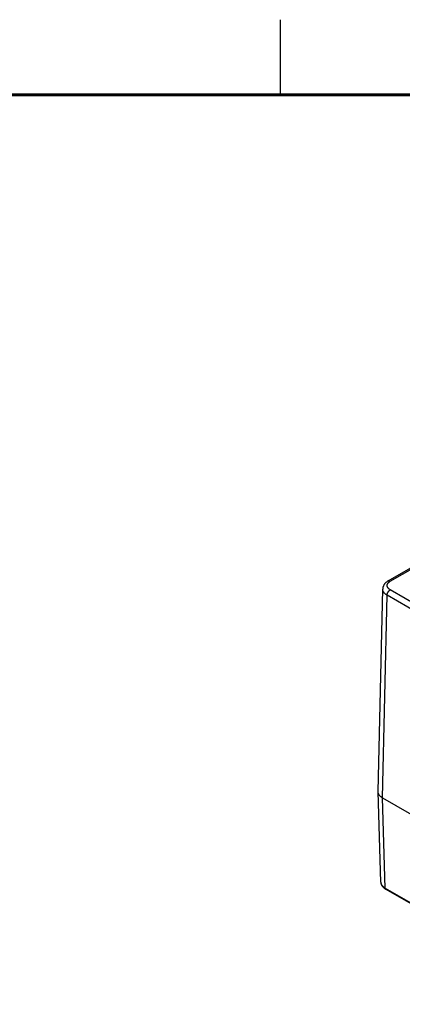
# Model space of a CAD drawing. Header units: inches. Extents: x 0 to 34, y 0 to 22.
# Tile 59 of 116: x 19.5 to 22.1, y 15.4 to 22. Entities that reach past the tile are written whole.
import ezdxf

# ---------------------------------------------------------------- set-up
doc = ezdxf.new("R2010")
doc.units = ezdxf.units.IN
doc.header["$LTSCALE"] = 1.87
doc.header["$MEASUREMENT"] = 0
doc.layers.get('0').update_dxf_attribs({"linetype": 'CONTINUOUS'})

msp = doc.modelspace()

# ---------------------------------------------------------------- linework, layer by layer
at = {"color": 2, "linetype": 'CONTINUOUS'}
msp.add_line((21.25, 22), (21.25, 21.5), dxfattribs=at)
at = {"color": 7, "linetype": 'CONTINUOUS'}
for p, q in [((21.9669, 18.2626), (24.258, 19.5854)), ((21.9819, 18.2611), (24.273, 19.5839)), ((21.9007, 16.8601), (21.9314, 18.2092)), ((21.93, 16.8186), (21.9607, 18.1674)), ((22.167, 18.0483), (21.9607, 18.1674)), ((22.1813, 18.0888), (21.9819, 18.2039)), ((21.9007, 16.8583), (21.9007, 16.8601)), ((21.9189, 16.2573), (21.9007, 16.8583)), ((21.9481, 16.2176), (21.93, 16.8186)), ((21.93, 16.8186), (28.5933, 12.9713)), ((21.9481, 16.2176), (29.3836, 11.9245)), ((21.9512, 16.2109), (29.3867, 11.9178))]:
    msp.add_line(p, q, dxfattribs=at)
at = {"color": 7, "linetype": 'CONTINUOUS', "const_width": 0.02}
msp.add_lwpolyline([(33.5, 21.5), (0.5, 21.5)], dxfattribs=at)
at = {"color": 7, "linetype": 'CONTINUOUS'}
for points in [[(21.9669, 18.2626), (21.964, 18.2609), (21.9611, 18.2589), (21.9583, 18.257), (21.9556, 18.2549), (21.9531, 18.2527), (21.9507, 18.2505), (21.9484, 18.2483), (21.9463, 18.246), (21.9443, 18.2436), (21.9425, 18.2412), (21.9408, 18.2388), (21.9393, 18.2363), (21.9379, 18.2339), (21.9367, 18.2314), (21.9356, 18.2289), (21.9346, 18.2263), (21.9338, 18.2238), (21.933, 18.2212), (21.9325, 18.2187), (21.932, 18.2161), (21.9317, 18.2135), (21.9315, 18.2109), (21.9314, 18.2092)], [(21.9189, 16.2573), (21.9189, 16.2558), (21.9191, 16.2534), (21.9195, 16.2511), (21.92, 16.2488), (21.9206, 16.2464), (21.9213, 16.2441), (21.9222, 16.2418), (21.9232, 16.2395), (21.9243, 16.2372), (21.9256, 16.235), (21.927, 16.2327), (21.9286, 16.2305), (21.9303, 16.2283), (21.9321, 16.2261), (21.9341, 16.224), (21.9362, 16.222), (21.9384, 16.2199), (21.9408, 16.218), (21.9433, 16.2161), (21.9459, 16.2143), (21.9486, 16.2125), (21.9512, 16.2109)]]:
    msp.add_lwpolyline(points, dxfattribs=at)
for points, knots in [([(21.9819, 18.2039), (21.9811, 18.2044), (21.9795, 18.2054), (21.9773, 18.2069), (21.9752, 18.2084), (21.9732, 18.21), (21.9714, 18.2117), (21.9691, 18.214), (21.9672, 18.2164), (21.9655, 18.2189), (21.9644, 18.2208), (21.9635, 18.2227), (21.9627, 18.2246), (21.9621, 18.2266), (21.9617, 18.2285), (21.9614, 18.2305), (21.9614, 18.2325), (21.9614, 18.2345), (21.9617, 18.2365), (21.9621, 18.2385), (21.9627, 18.2404), (21.9635, 18.2424), (21.9644, 18.2443), (21.9655, 18.2462), (21.9671, 18.2487), (21.9691, 18.2511), (21.9714, 18.2533), (21.9732, 18.255), (21.9752, 18.2566), (21.9773, 18.2582), (21.9795, 18.2597), (21.9811, 18.2606), (21.9819, 18.2611)], [0, 0, 0, 0, 0.037619, 0.074285, 0.109986, 0.14472, 0.178495, 0.211327, 0.274259, 0.304482, 0.333949, 0.362736, 0.390934, 0.418645, 0.44598, 0.47306, 0.50001, 0.526961, 0.55404, 0.581374, 0.609083, 0.63728, 0.666065, 0.695529, 0.72575, 0.788679, 0.821509, 0.855282, 0.890016, 0.925716, 0.962381, 1, 1, 1, 1]), ([(21.9669, 18.2626), (21.9671, 18.2627), (21.9676, 18.263), (21.9684, 18.2633), (21.9693, 18.2636), (21.9701, 18.2638), (21.971, 18.2639), (21.9722, 18.264), (21.9738, 18.264), (21.9758, 18.2636), (21.9778, 18.263), (21.9799, 18.2622), (21.9812, 18.2615), (21.9819, 18.2611)], [0, 0, 0, 0, 0.05391, 0.108078, 0.162756, 0.218186, 0.274591, 0.332174, 0.451499, 0.577386, 0.710574, 0.851432, 1, 1, 1, 1]), ([(21.9607, 18.1674), (21.9584, 18.1688), (21.9551, 18.1709), (21.9509, 18.174), (21.9481, 18.1764), (21.9454, 18.1788), (21.943, 18.1813), (21.9407, 18.1839), (21.9387, 18.1866), (21.937, 18.1893), (21.9354, 18.1921), (21.9342, 18.1949), (21.9331, 18.1977), (21.9323, 18.2006), (21.9317, 18.2035), (21.9314, 18.2063), (21.9314, 18.2083), (21.9314, 18.2092)], [0, 0, 0, 0, 0.148712, 0.220171, 0.289672, 0.357232, 0.422884, 0.486689, 0.54873, 0.609115, 0.667982, 0.72549, 0.781829, 0.837209, 0.891863, 0.94604, 1, 1, 1, 1]), ([(21.9607, 18.1674), (21.9607, 18.1682), (21.9608, 18.1699), (21.9611, 18.1725), (21.9616, 18.1751), (21.9623, 18.1777), (21.9632, 18.1804), (21.9643, 18.183), (21.9655, 18.1857), (21.9669, 18.1882), (21.9685, 18.1907), (21.9701, 18.1931), (21.9719, 18.1953), (21.9738, 18.1974), (21.9757, 18.1994), (21.9777, 18.2011), (21.9798, 18.2026), (21.9812, 18.2035), (21.9819, 18.2039)], [0, 0, 0, 0, 0.056021, 0.114512, 0.17523, 0.23788, 0.302122, 0.36758, 0.433857, 0.500537, 0.567199, 0.63342, 0.698786, 0.762901, 0.825393, 0.885926, 0.944207, 1, 1, 1, 1]), ([(21.93, 16.8186), (21.9297, 16.8188), (21.9291, 16.8191), (21.9283, 16.8196), (21.9275, 16.8201), (21.9266, 16.8206), (21.9258, 16.8211), (21.9248, 16.8218), (21.9235, 16.8226), (21.922, 16.8237), (21.9205, 16.8248), (21.9191, 16.8259), (21.9173, 16.8274), (21.9152, 16.8293), (21.9128, 16.8317), (21.9106, 16.8342), (21.9086, 16.8367), (21.9068, 16.8393), (21.9053, 16.8419), (21.9039, 16.8446), (21.9028, 16.8473), (21.9019, 16.85), (21.9013, 16.8528), (21.9008, 16.8555), (21.9007, 16.8574), (21.9007, 16.8583)], [0, 0, 0, 0, 0.018924, 0.037699, 0.056346, 0.074888, 0.093327, 0.111655, 0.147955, 0.183783, 0.219146, 0.254042, 0.288471, 0.355933, 0.421569, 0.485431, 0.547592, 0.608149, 0.66722, 0.72495, 0.781504, 0.83707, 0.891857, 0.946088, 1, 1, 1, 1]), ([(21.9189, 16.2573), (21.9189, 16.2564), (21.919, 16.2545), (21.9194, 16.2518), (21.9201, 16.249), (21.921, 16.2463), (21.9221, 16.2436), (21.9235, 16.2409), (21.925, 16.2383), (21.9268, 16.2357), (21.9288, 16.2332), (21.931, 16.2308), (21.9334, 16.2284), (21.9359, 16.226), (21.9387, 16.2238), (21.9427, 16.2209), (21.9459, 16.2189), (21.9481, 16.2176)], [0, 0, 0, 0, 0.053844, 0.10801, 0.162736, 0.218248, 0.274755, 0.332446, 0.391491, 0.452032, 0.51419, 0.578064, 0.643727, 0.711231, 0.78061, 0.851876, 1, 1, 1, 1]), ([(21.9481, 16.2176), (21.9481, 16.2172), (21.9482, 16.2165), (21.9483, 16.2154), (21.9486, 16.2144), (21.9489, 16.2135), (21.9494, 16.2127), (21.9499, 16.212), (21.9505, 16.2114), (21.951, 16.2111), (21.9512, 16.2109)], [0, 0, 0, 0, 0.148048, 0.288505, 0.421452, 0.547286, 0.666755, 0.780987, 0.891473, 1, 1, 1, 1])]:
    msp.add_open_spline(points, degree=3, knots=knots, dxfattribs=at)

doc.saveas('drawing.dxf')
